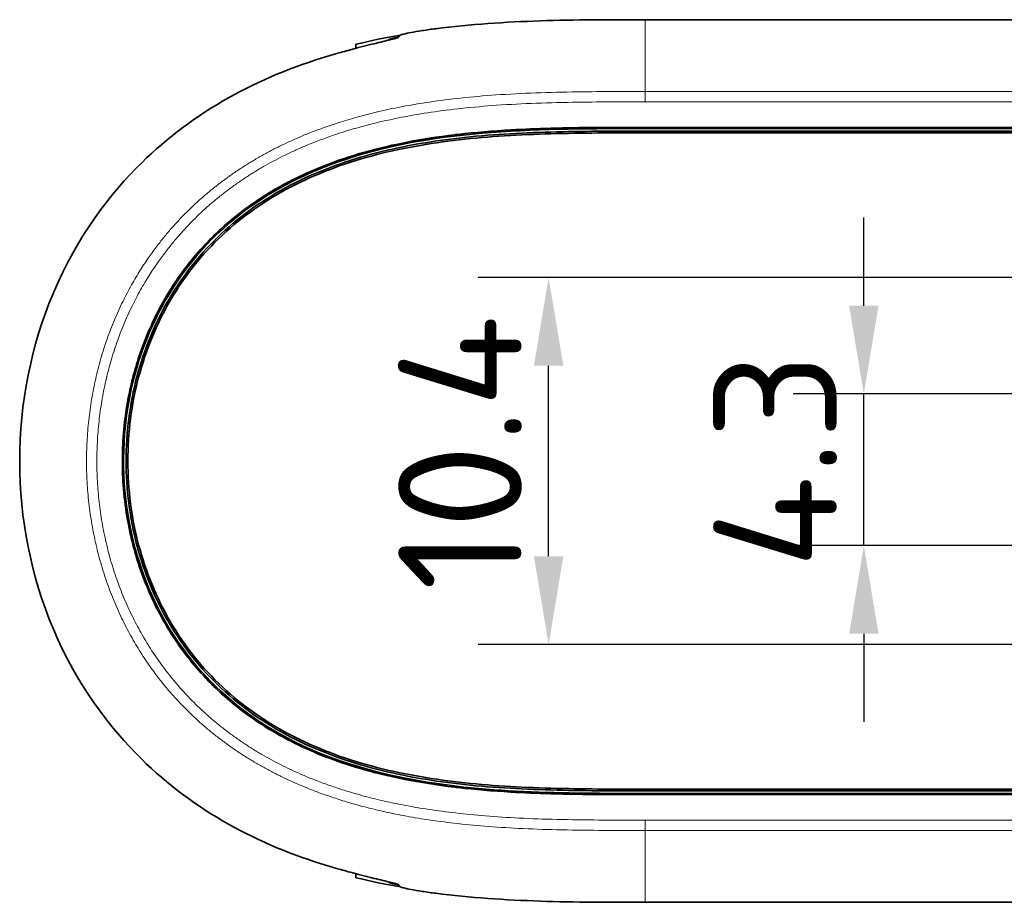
# Model space of a CAD drawing. Header units: millimetres. Extents: x 5 to 415, y 5 to 292.
# Tile 21 of 123: x 90 to 118, y 146 to 171. Entities that reach past the tile are written whole.
import ezdxf

# ---------------------------------------------------------------- set-up
doc = ezdxf.new("R2010")
doc.units = ezdxf.units.MM
for name, color, linetype, lineweight in [('Bemaßung (ISO)', 7, 'Continuous', 25), ('Sichtbar (ISO)', 7, 'Continuous', 35), ('Sichtbar schmal (ISO)', 7, 'Continuous', 18)]:
    doc.layers.add(name, color=color, linetype=linetype, lineweight=lineweight)
doc.styles.add('Notiztext (ISO)', font='isocpeur.ttf')
doc.dimstyles.new('Standard (ISO)', dxfattribs={"dimtxt": 3.5, "dimasz": 2.5, "dimexe": 2, "dimexo": 0, "dimgap": 0.762, "dimtad": 1, "dimtoh": 1, "dimdec": 8, "dimdsep": 46, "dimtxsty": 'Notiztext (ISO)', "dimcen": 0.09, "dimdle": 10, "dimclrd": 256, "dimclre": 256, "dimclrt": 256, "dimadec": 6, "dimazin": 2, "dimtfac": 0.514286, "dimtdec": 3, "dimtmove": 0, "dimatfit": 3, "dimfxl": 1, "dimtolj": 1, "dimlwd": -1, "dimlwe": -1, "dimarcsym": 0})

# ---------------------------------------------------------------- blocks, each defined once
blk = doc.blocks.new('*D13')
at = {"layer": 'Bemaßung (ISO)', "transparency": 16777216}
for p, q in [((124.03, 163.435), (103.293, 163.435)), ((105.293, 155.535), (105.293, 160.935)), ((124.03, 153.035), (103.293, 153.035))]:
    blk.add_line(p, q, dxfattribs=at)
for points in [[(104.876, 160.935), (105.71, 160.935), (105.293, 163.435)], [(104.876, 155.535), (105.71, 155.535), (105.293, 153.035)]]:
    blk.add_solid(points, dxfattribs=at)
at = {"layer": 'Defpoints', "color": 0, "transparency": 16777216}
for p in [(105.293, 163.435), (124.03, 163.435), (124.03, 153.035)]:
    blk.add_point(p, dxfattribs=at)
at = {"layer": 'Bemaßung (ISO)', "transparency": 16777216, "insert": (101.031, 154.56), "char_height": 3.5, "attachment_point": 1, "rotation": 90, "style": 'Notiztext (ISO)'}
blk.add_mtext('\\A1;10.4', dxfattribs=at)
blk = doc.blocks.new('*D14')
at = {"layer": 'Bemaßung (ISO)', "transparency": 16777216}
for p, q in [((114.227, 162.635), (114.227, 165.135)), ((126.53, 160.135), (112.227, 160.135)), ((114.227, 155.835), (114.227, 160.135)), ((126.53, 155.835), (112.227, 155.835)), ((114.227, 153.335), (114.227, 150.835))]:
    blk.add_line(p, q, dxfattribs=at)
for points in [[(113.81, 162.635), (114.644, 162.635), (114.227, 160.135)], [(113.81, 153.335), (114.644, 153.335), (114.227, 155.835)]]:
    blk.add_solid(points, dxfattribs=at)
at = {"layer": 'Defpoints', "color": 0, "transparency": 16777216}
for p in [(114.227, 160.135), (126.53, 160.135), (126.53, 155.835)]:
    blk.add_point(p, dxfattribs=at)
at = {"layer": 'Bemaßung (ISO)', "transparency": 16777216, "insert": (109.965, 155.185), "char_height": 3.5, "attachment_point": 1, "rotation": 90, "style": 'Notiztext (ISO)'}
blk.add_mtext('\\A1;4.3', dxfattribs=at)

msp = doc.modelspace()

# ---------------------------------------------------------------- linework, layer by layer
at = {"layer": 'Sichtbar (ISO)'}
for p, q in [((108.029851, 170.74734933), (162.03015003, 170.74734933)), ((99.83000064, 169.93654491), (99.83000064, 170.04061061)), ((108.02984094, 167.53814498), (162.03017087, 167.53814571)), ((108.02984138, 167.58814497), (162.03017043, 167.58814498)), ((108.02984443, 167.65988734), (162.0301576, 167.65988734)), ((162.03016402, 167.69481032), (108.02985005, 167.69481029)), ((162.07085398, 148.93185219), (108.02983595, 148.9318529)), ((162.07085398, 148.88185259), (108.02983655, 148.8818529)), ((108.02983658, 148.77518755), (162.07086014, 148.77518738)), ((162.07086014, 148.81011054), (108.02983691, 148.81010833)), ((99.83000064, 146.42939385), (99.83000064, 146.53345742)), ((99.83000064, 146.42118148), (99.83000064, 146.42939385)), ((108.02985112, 145.72264854), (130.53000064, 145.72264854))]:
    msp.add_line(p, q, dxfattribs=at)
for points, knots in [([(108.029851, 170.74734173), (107.02073737, 170.74733424), (106.04923057, 170.74673712), (104.06576243, 170.68174782), (103.07576476, 170.61727513), (102.09124551, 170.49168656)], [-0.59457811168, -0.59457811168, -0.59457811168, -0.59457811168, -0.2977507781, -0.2977507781, -0.00000161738, -0.00000161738, -0.00000161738, -0.00000161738]), ([(101.02883344, 170.24677318), (101.02410128, 170.24173337), (101.00560273, 170.23425778), (100.94057233, 170.21406663), (100.89317715, 170.20121876), (100.72810295, 170.1591362), (100.58590345, 170.12517003), (100.23854321, 170.04063757), (100.03571979, 169.99052895), (99.6816688, 169.89762931), (99.54245595, 169.85994969), (99.2779768, 169.78546396), (99.15395137, 169.74939664), (99.03005049, 169.71209171)], [-0.31347119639, -0.31347119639, -0.31347119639, -0.31347119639, -0.27272238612, -0.27272238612, -0.23039202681, -0.23039202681, -0.15765091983, -0.15765091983, -0.08378232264, -0.08378232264, -0.03882168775, -0.03882168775, -0.00000311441, -0.00000311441, -0.00000311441, -0.00000311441]), ([(100.7604262, 170.18471162), (100.76283633, 170.18725322), (100.77238576, 170.19115488), (100.80618801, 170.20172785), (100.8310341, 170.20849138), (100.90809967, 170.22758114), (100.9669245, 170.24092849), (101.03715113, 170.25560396)], [-0.155185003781, -0.155185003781, -0.155185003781, -0.155185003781, -0.134447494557, -0.134447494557, -0.112684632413, -0.112684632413, -0.081843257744, -0.081843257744, -0.081843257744, -0.081843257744]), ([(101.02883344, 170.24677318), (101.03605064, 170.2544596), (101.04319539, 170.26200409), (101.05026906, 170.26942752), (101.05734274, 170.27685095), (101.06434534, 170.2841533), (101.07127651, 170.2913537), (101.07820768, 170.29855409), (101.08506743, 170.30565251), (101.09185489, 170.31266704)], [0, 0, 0, 0, 0.3333333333, 0.3333333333, 0.3333333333, 0.6666666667, 0.6666666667, 0.6666666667, 1, 1, 1, 1]), ([(102.09124551, 170.49168656), (102.03144809, 170.4840586), (101.97181482, 170.47606084), (101.8417493, 170.45776083), (101.77208883, 170.44738045), (101.59048756, 170.41884704), (101.48557675, 170.40068455), (101.30970003, 170.36760429), (101.23895336, 170.35286159), (101.15796892, 170.33401633), (101.13501023, 170.32811437), (101.10327184, 170.31866708), (101.09419571, 170.31508618), (101.09185489, 170.31266704)], [0.00000162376, 0.00000162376, 0.00000162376, 0.00000162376, 0.01808622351, 0.01808622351, 0.04003385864, 0.04003385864, 0.07775913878, 0.07775913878, 0.114114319, 0.114114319, 0.13484226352, 0.13484226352, 0.15498226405, 0.15498226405, 0.15498226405, 0.15498226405]), ([(100.7604262, 170.18471162), (100.75364979, 170.17756555), (100.74679742, 170.17033905), (100.73986991, 170.16301374), (100.7396905, 170.16282402), (100.73951105, 170.16263425), (100.73933154, 170.1624444)], [0, 0, 0, 0, 0.33333333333, 0.33333333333, 0.33333333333, 0.34196598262, 0.34196598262, 0.34196598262, 0.34196598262]), ([(99.03005049, 169.71209171), (98.05370456, 169.41812737), (97.10530289, 169.02944064), (95.32260572, 168.02540243), (94.4918436, 167.40975518), (92.89157818, 165.84172605), (91.94524839, 164.63507135), (90.61913489, 161.4962264), (90.30011363, 159.8688062), (90.30011106, 156.60123385), (90.61911389, 154.97383067), (91.92503661, 151.88278109), (92.84712572, 150.67178839), (94.49181261, 149.06022792), (95.32262788, 148.44457035), (97.10533868, 147.44054588), (98.05371403, 147.05186937), (99.03005049, 146.75790908)], [-2.7873022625, -2.7873022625, -2.7873022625, -2.7873022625, -2.4560735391, -2.4560735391, -2.1223531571, -2.1223531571, -1.7263749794, -1.7263749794, -1.3624218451, -1.3624218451, -0.99847777, -0.99847777, -0.6140893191, -0.6140893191, -0.3058921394, -0.3058921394, -0.0000030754, -0.0000030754, -0.0000030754, -0.0000030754]), ([(108.02983691, 148.81010613), (105.73000102, 148.81006847), (103.40554356, 148.8120281), (100.0007159, 149.4833912), (98.79290678, 149.87004911), (96.65721016, 151.06352904), (95.84639064, 151.76475547), (94.38516874, 153.5589905), (93.90724924, 154.61977658), (93.27810699, 156.7445928), (93.16823596, 158.00150528), (93.41324546, 160.34746175), (93.72758368, 161.44068327), (94.65316089, 163.24663653), (95.28432271, 164.16527364), (97.38107867, 165.94671373), (98.59547232, 166.47559611), (102.15368784, 167.65678314), (105.12009677, 167.65994226), (108.02984443, 167.65989175)], [-3.3752559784, -3.3752559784, -3.3752559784, -3.3752559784, -2.9410412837, -2.9410412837, -2.6933506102, -2.6933506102, -2.4606349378, -2.4606349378, -2.1667486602, -2.1667486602, -1.796379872, -1.796379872, -1.458944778, -1.458944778, -1.1857230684, -1.1857230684, -0.8729247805, -0.8729247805, -0.0000005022, -0.0000005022, -0.0000005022, -0.0000005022]), ([(108.02985005, 167.6948125), (107.32663714, 167.69482471), (106.65840043, 167.69419184), (106.02586369, 167.68418973), (105.79655087, 167.68056367), (105.57195393, 167.67575916), (105.3519216, 167.66952321), (104.96501651, 167.65855792), (104.59223494, 167.64313719), (104.23307618, 167.6224377), (103.70662369, 167.59209652), (103.20935595, 167.55032849), (102.74020213, 167.49652904), (102.70726544, 167.49275208), (102.67446715, 167.48891664), (102.64180737, 167.48502288), (102.14393803, 167.42566608), (101.67818394, 167.35255186), (101.24548882, 167.26764567), (100.88593399, 167.19709154), (100.5491894, 167.11852134), (100.2325499, 167.03314707), (100.1681394, 167.01578032), (100.10456021, 166.99813196), (100.04179323, 166.98021539), (99.67046624, 166.87422166), (99.32743375, 166.75895886), (99.00590538, 166.63537576), (98.684377, 166.51179266), (98.38437315, 166.37986158), (98.10103977, 166.23951376), (98.03974699, 166.20915267), (97.97923859, 166.17839348), (97.91949417, 166.14724082), (97.70306271, 166.03438651), (97.49665476, 165.91639466), (97.29935396, 165.79379445), (97.04758963, 165.6373513), (96.81059384, 165.47348207), (96.5849534, 165.30101375), (96.35931297, 165.12854544), (96.14511164, 164.94737127), (95.94272056, 164.75815929), (95.74032949, 164.5689473), (95.5496972, 164.37174677), (95.36957665, 164.16629216), (95.18945611, 163.96083756), (95.01987165, 163.7471122), (94.86062412, 163.52499137), (94.71210021, 163.317828), (94.57257407, 163.10335579), (94.44228003, 162.88136173), (94.43287264, 162.86533348), (94.42351352, 162.84926595), (94.41420267, 162.83315912), (94.27593502, 162.59396993), (94.14828814, 162.34612499), (94.03161308, 162.08970982), (93.91493803, 161.83329466), (93.80925965, 161.56829899), (93.71549856, 161.29560333), (93.64288314, 161.08440796), (93.57742161, 160.86859285), (93.51961845, 160.64882494), (93.50278612, 160.58482831), (93.48660307, 160.52049696), (93.47107895, 160.45584812), (93.40224415, 160.16919162), (93.34640453, 159.87627926), (93.30439241, 159.57973858), (93.26238028, 159.28319789), (93.23418068, 158.98303165), (93.22017154, 158.68154619), (93.21326504, 158.532914), (93.20980365, 158.38396086), (93.20980276, 158.23502732), (93.20980185, 158.08186415), (93.21346092, 157.928722), (93.22075691, 157.77597087), (93.23514743, 157.47468686), (93.26370301, 157.174923), (93.30598694, 156.87900819), (93.34827087, 156.58309339), (93.40428374, 156.29102854), (93.47327183, 156.00501527), (93.4881188, 155.94346219), (93.50356543, 155.88218899), (93.51960468, 155.82120808), (93.57809359, 155.59883438), (93.64446194, 155.38035163), (93.71827185, 155.16634153), (93.81232244, 154.89364405), (93.91844346, 154.62820597), (94.0359578, 154.3707601), (94.15347215, 154.11331423), (94.28239359, 153.86386792), (94.42192142, 153.62350448), (94.4286804, 153.61186085), (94.43546426, 153.6002385), (94.44227296, 153.58863751), (94.57601841, 153.36075523), (94.71933068, 153.14111214), (94.87141146, 152.92996663), (95.03123434, 152.70807216), (95.20070149, 152.49553576), (95.38011909, 152.29167549), (95.55714384, 152.09053407), (95.74386239, 151.89784428), (95.94087437, 151.71355591), (95.9435374, 151.71106487), (95.94620231, 151.70857538), (95.94886911, 151.70608742), (96.14882713, 151.51953911), (96.3593293, 151.34158132), (96.58232925, 151.1710012), (96.8053292, 151.00042107), (97.04085322, 150.83725227), (97.29030179, 150.68184547), (97.49035322, 150.55721316), (97.69935074, 150.43754632), (97.9195645, 150.32271743), (97.97394017, 150.29436363), (98.02900104, 150.26630835), (98.08478448, 150.23854834), (98.3664829, 150.09836428), (98.66654236, 149.96569595), (98.98772312, 149.84161532), (99.30890389, 149.71753469), (99.65116266, 149.6019358), (100.02146337, 149.49560179), (100.09079887, 149.47569169), (100.16112232, 149.45611067), (100.23246789, 149.43687441), (100.54215819, 149.35337546), (100.87111541, 149.27635769), (101.22257801, 149.20687135), (101.65500956, 149.12137694), (102.1215379, 149.04750788), (102.62075201, 148.98749621), (102.66034696, 148.98273641), (102.70014807, 148.97806236), (102.74015494, 148.97347445), (103.20455567, 148.92021781), (103.69671802, 148.87873201), (104.21731635, 148.8484729), (104.58138777, 148.82731172), (104.95941194, 148.81159924), (105.3519754, 148.80047369), (105.56910998, 148.79431992), (105.79068935, 148.78955981), (106.01687956, 148.78595083), (106.65200516, 148.77581709), (107.32326744, 148.77517379), (108.02983658, 148.77518536)], [0, 0, 0, 0, 0.027027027, 0.027027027, 0.027027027, 0.0368251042, 0.0368251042, 0.0368251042, 0.0540540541, 0.0540540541, 0.0540540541, 0.0793081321, 0.0793081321, 0.0793081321, 0.0810810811, 0.0810810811, 0.0810810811, 0.1081081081, 0.1081081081, 0.1081081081, 0.1305666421, 0.1305666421, 0.1305666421, 0.1351351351, 0.1351351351, 0.1351351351, 0.1621621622, 0.1621621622, 0.1621621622, 0.1891891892, 0.1891891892, 0.1891891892, 0.1950358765, 0.1950358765, 0.1950358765, 0.2162162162, 0.2162162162, 0.2162162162, 0.2432432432, 0.2432432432, 0.2432432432, 0.2702702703, 0.2702702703, 0.2702702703, 0.2972972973, 0.2972972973, 0.2972972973, 0.3243243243, 0.3243243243, 0.3243243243, 0.3495313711, 0.3495313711, 0.3495313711, 0.3513513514, 0.3513513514, 0.3513513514, 0.3783783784, 0.3783783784, 0.3783783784, 0.4054054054, 0.4054054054, 0.4054054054, 0.4263371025, 0.4263371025, 0.4263371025, 0.4324324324, 0.4324324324, 0.4324324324, 0.4594594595, 0.4594594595, 0.4594594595, 0.4864864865, 0.4864864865, 0.4864864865, 0.4998107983, 0.4998107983, 0.4998107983, 0.5135135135, 0.5135135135, 0.5135135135, 0.5405405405, 0.5405405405, 0.5405405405, 0.5675675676, 0.5675675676, 0.5675675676, 0.5733840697, 0.5733840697, 0.5733840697, 0.5945945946, 0.5945945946, 0.5945945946, 0.6216216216, 0.6216216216, 0.6216216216, 0.6486486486, 0.6486486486, 0.6486486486, 0.6499578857, 0.6499578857, 0.6499578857, 0.6756756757, 0.6756756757, 0.6756756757, 0.7027027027, 0.7027027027, 0.7027027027, 0.7293692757, 0.7293692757, 0.7293692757, 0.7297297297, 0.7297297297, 0.7297297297, 0.7567567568, 0.7567567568, 0.7567567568, 0.7837837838, 0.7837837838, 0.7837837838, 0.8054587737, 0.8054587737, 0.8054587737, 0.8108108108, 0.8108108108, 0.8108108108, 0.8378378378, 0.8378378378, 0.8378378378, 0.8648648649, 0.8648648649, 0.8648648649, 0.8699254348, 0.8699254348, 0.8699254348, 0.8918918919, 0.8918918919, 0.8918918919, 0.9189189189, 0.9189189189, 0.9189189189, 0.9210625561, 0.9210625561, 0.9210625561, 0.9459459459, 0.9459459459, 0.9459459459, 0.9633477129, 0.9633477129, 0.9633477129, 0.972972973, 0.972972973, 0.972972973, 1, 1, 1, 1]), ([(108.02983655, 148.88185217), (107.12742401, 148.88183739), (106.23562714, 148.88213957), (105.35499721, 148.90709769), (104.47436898, 148.93205576), (103.60490766, 148.98166968), (102.75230767, 149.07944671), (101.89970768, 149.17722374), (101.06396902, 149.32316388), (100.26023585, 149.53986347), (99.45650267, 149.75656306), (98.68477498, 150.0440221), (97.96888275, 150.41729819), (97.25299053, 150.79057428), (96.59293376, 151.24966742), (96.01374178, 151.79145423), (95.4345498, 152.33324104), (94.93622261, 152.95772152), (94.53426621, 153.64262869), (94.13230982, 154.32753587), (93.82672423, 155.07286973), (93.62276292, 155.84834081), (93.41880162, 156.62381188), (93.3164646, 157.42942018), (93.31646956, 158.23502668), (93.31647452, 159.04063319), (93.41882145, 159.8462379), (93.62277674, 160.62169238), (93.82673204, 161.39714686), (94.13229569, 162.1424511), (94.53427249, 162.82736918), (94.93624929, 163.51228725), (95.43463924, 164.13681916), (96.01380686, 164.67859534), (96.59297448, 165.22037151), (97.25291978, 165.67939195), (97.96881159, 166.05265968), (98.6847034, 166.42592741), (99.45654172, 166.71344244), (100.26031837, 166.93015815), (101.06409502, 167.14687387), (101.89981, 167.29279028), (102.75235436, 167.39055673), (103.60489872, 167.48832318), (104.47427245, 167.53793966), (105.35494344, 167.56289921), (106.23561805, 167.58785886), (107.12759, 167.58816137), (108.02984138, 167.58814571)], [0, 0, 0, 0, 0.0625000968, 0.0625000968, 0.0625000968, 0.1250000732, 0.1250000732, 0.1250000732, 0.1875000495, 0.1875000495, 0.1875000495, 0.2500000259, 0.2500000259, 0.2500000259, 0.3125000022, 0.3125000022, 0.3125000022, 0.3749999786, 0.3749999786, 0.3749999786, 0.437499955, 0.437499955, 0.437499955, 0.4999999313, 0.4999999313, 0.4999999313, 0.5624999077, 0.5624999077, 0.5624999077, 0.6249998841, 0.6249998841, 0.6249998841, 0.6874998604, 0.6874998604, 0.6874998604, 0.7499998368, 0.7499998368, 0.7499998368, 0.8124998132, 0.8124998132, 0.8124998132, 0.8749997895, 0.8749997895, 0.8749997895, 0.9374997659, 0.9374997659, 0.9374997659, 1, 1, 1, 1]), ([(108.02983595, 148.93185217), (107.12743503, 148.93183739), (106.23610381, 148.93214595), (105.3564137, 148.95707762), (104.47672536, 148.98200924), (103.60867809, 149.03156387), (102.75800438, 149.12912112), (101.90733067, 149.22667837), (101.07403052, 149.37223825), (100.27325187, 149.58813958), (99.47247323, 149.80404092), (98.70421608, 150.09028372), (97.99199972, 150.46163335), (97.27978335, 150.83298298), (96.62360777, 151.28943944), (96.04789836, 151.827969), (95.47218896, 152.36649856), (94.97694573, 152.98710122), (94.5773885, 153.66793618), (94.17783126, 154.34877114), (93.87396001, 155.0898384), (93.67111834, 155.86105905), (93.46827666, 156.63227971), (93.36646456, 157.43365375), (93.36646956, 158.23502637), (93.36647456, 159.036399), (93.46829667, 159.8377702), (93.67113218, 160.60897423), (93.87396769, 161.38017826), (94.17781661, 162.12121513), (94.57739439, 162.80206104), (94.97697217, 163.48290695), (95.47227883, 164.1035619), (96.04796385, 164.64208095), (96.62364887, 165.18060001), (97.27971226, 165.63698318), (97.99192816, 166.00832432), (98.70414405, 166.37966545), (99.47251244, 166.66596456), (100.27333464, 166.88188211), (101.07415684, 167.09779966), (101.90743285, 167.24333566), (102.75805083, 167.34088229), (103.60866881, 167.43842891), (104.47662876, 167.48798617), (105.35635994, 167.51291928), (106.23609489, 167.5378525), (107.12760117, 167.53816137), (108.02984094, 167.53814571)], [0, 0, 0, 0, 0.0625001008, 0.0625001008, 0.0625001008, 0.1250000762, 0.1250000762, 0.1250000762, 0.1875000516, 0.1875000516, 0.1875000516, 0.2500000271, 0.2500000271, 0.2500000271, 0.3125000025, 0.3125000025, 0.3125000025, 0.3749999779, 0.3749999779, 0.3749999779, 0.4374999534, 0.4374999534, 0.4374999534, 0.4999999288, 0.4999999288, 0.4999999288, 0.5624999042, 0.5624999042, 0.5624999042, 0.6249998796, 0.6249998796, 0.6249998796, 0.6874998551, 0.6874998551, 0.6874998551, 0.7499998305, 0.7499998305, 0.7499998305, 0.8124998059, 0.8124998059, 0.8124998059, 0.8749997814, 0.8749997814, 0.8749997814, 0.9374997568, 0.9374997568, 0.9374997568, 1, 1, 1, 1]), ([(99.03005049, 146.75790908), (99.15429611, 146.72050068), (99.278666, 146.684337), (99.54397078, 146.60963272), (99.68364912, 146.57183968), (100.0384279, 146.47878555), (100.24144404, 146.42865191), (100.58850769, 146.34420814), (100.73032611, 146.31032678), (100.89439216, 146.26846144), (100.94133988, 146.25571718), (101.00578206, 146.2356751), (101.02412427, 146.22824746), (101.02883344, 146.22323219)], [-0.31314205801, -0.31314205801, -0.31314205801, -0.31314205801, -0.27425634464, -0.27425634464, -0.22918276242, -0.22918276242, -0.15524738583, -0.15524738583, -0.08257647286, -0.08257647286, -0.04050950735, -0.04050950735, -0.000001, -0.000001, -0.000001, -0.000001]), ([(100.73933216, 146.30755995), (100.73951146, 146.30737032), (100.73969071, 146.30718077), (100.73986991, 146.30699128), (100.74679742, 146.29966603), (100.75364979, 146.2924396), (100.7604262, 146.2852936)], [0.6580440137, 0.6580440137, 0.6580440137, 0.6580440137, 0.66666666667, 0.66666666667, 0.66666666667, 1, 1, 1, 1]), ([(101.0371503, 146.21440236), (100.96719067, 146.22902185), (100.90854356, 146.24232393), (100.83137863, 146.2614223), (100.80640364, 146.26821516), (100.77243546, 146.27883011), (100.7628426, 146.28274541), (100.7604262, 146.2852936)], [-0.073322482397, -0.073322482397, -0.073322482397, -0.073322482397, -0.042605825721, -0.042605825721, -0.020786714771, -0.020786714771, -0.000001, -0.000001, -0.000001, -0.000001]), ([(101.09185489, 146.15733898), (101.08506743, 146.16435344), (101.07820768, 146.17145178), (101.07127651, 146.17865211), (101.06434534, 146.18585243), (101.05734273, 146.1931547), (101.05026906, 146.20057806), (101.04319539, 146.20800142), (101.03605064, 146.21554584), (101.02883344, 146.22323219)], [0, 0, 0, 0, 0.3333333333, 0.3333333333, 0.3333333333, 0.6666666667, 0.6666666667, 0.6666666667, 1, 1, 1, 1]), ([(101.09185489, 146.15733898), (101.09419175, 146.15492397), (101.10324111, 146.15135115), (101.13487941, 146.14192771), (101.15776268, 146.1360418), (101.23857743, 146.11722562), (101.30926117, 146.10249036), (101.4850983, 146.0694067), (101.59005504, 146.0512314), (101.77179054, 146.0226713), (101.84152428, 146.01227846), (101.97171546, 145.99395906), (102.03139823, 145.98595418), (102.0912455, 145.97831966)], [0.000001, 0.000001, 0.000001, 0.000001, 0.02010194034, 0.02010194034, 0.04078756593, 0.04078756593, 0.07713633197, 0.07713633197, 0.11488159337, 0.11488159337, 0.13684856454, 0.13684856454, 0.15494381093, 0.15494381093, 0.15494381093, 0.15494381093]), ([(102.0912455, 145.97831966), (103.07575473, 145.85272907), (104.06572288, 145.78824082), (106.04924442, 145.72325947), (107.01898, 145.72268618), (108.02985112, 145.72265615)], [-0.60748222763, -0.60748222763, -0.60748222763, -0.60748222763, -0.30326358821, -0.30326358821, -0.00000208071, -0.00000208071, -0.00000208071, -0.00000208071])]:
    msp.add_open_spline(points, degree=3, knots=knots, dxfattribs=at)
for points in [[(99.83000064, 170.04871839), (100.24685803, 170.15086891), (100.66742393, 170.23769703), (101.09064482, 170.31141638)], [(99.83000128, 170.04878429), (99.83000149, 170.04874004), (99.83000178, 170.04577257), (99.83000216, 170.04061099)], [(101.09063924, 146.1585954), (100.6677168, 146.23226237), (100.24727209, 146.31903904), (99.83000064, 146.42128864)]]:
    msp.add_open_spline(points, degree=3, dxfattribs=at)
at = {"layer": 'Sichtbar schmal (ISO)'}
for p, q in [((100.7604262, 170.18471162), (100.76042432, 170.16765865)), ((108.02984842, 168.41739984), (108.02984842, 168.71043743)), ((162.03015045, 168.71043437), (108.02984978, 168.71043443)), ((162.03015285, 168.41739982), (108.02984735, 168.41739982)), ((108.02985005, 167.69481029), (108.02984443, 167.65989025)), ((108.02983658, 148.77518755), (108.02983691, 148.81010833)), ((108.02984853, 148.05259806), (162.03015375, 148.05259805)), ((108.02984951, 147.75956045), (108.02984951, 148.05259803)), ((108.02985001, 147.75956344), (162.03015149, 147.7595635)), ((100.76042432, 146.30234591), (100.7604262, 146.2852936)), ((108.02985112, 145.7226528), (108.02985133, 145.73494064))]:
    msp.add_line(p, q, dxfattribs=at)
for points, knots in [([(108.02984978, 168.71043684), (108.02984978, 169.24250805), (108.02985186, 169.79205743), (108.0298514, 170.2287687), (108.02985144, 170.4538694), (108.02985161, 170.5949363), (108.02985127, 170.6672074), (108.02985127, 170.69450946)], [0.00000052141, 0.00000052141, 0.00000052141, 0.00000052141, 0.34657875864, 0.5250969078, 0.70361505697, 0.88213320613, 1, 1, 1, 1]), ([(108.02985127, 170.69450946), (108.02985127, 170.70855842), (108.02985118, 170.72621412), (108.029851, 170.74346613), (108.029851, 170.74734497)], [0, 0, 0, 0, 0.7742265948, 1, 1, 1, 1]), ([(108.02984984, 147.75956055), (107.59281813, 147.75955169), (106.75612038, 147.75961409), (105.55852279, 147.77497185), (104.47682401, 147.8126595), (103.50881657, 147.87409925), (102.6464458, 147.95722761), (101.88002217, 148.0581908), (101.19959239, 148.17303348), (100.59527576, 148.29788756), (100.05800898, 148.429272), (99.58086475, 148.56388032), (99.15870963, 148.69839798), (98.78565907, 148.83036636), (98.45261913, 148.9593782), (98.14726461, 149.08763989), (97.85707832, 149.21905235), (97.57357526, 149.35714178), (97.29374847, 149.50368619), (97.01803079, 149.65875084), (96.74711341, 149.82208675), (96.4812542, 149.99372805), (96.22087106, 150.17360935), (95.96647104, 150.36158278), (95.71826241, 150.55771229), (95.4763765, 150.76217035), (95.24161047, 150.97459417), (95.01483918, 151.19441122), (94.79368473, 151.42384057), (94.57080492, 151.67152197), (94.33660119, 151.95171753), (94.08470175, 152.27939701), (93.81672859, 152.66382077), (93.54277673, 153.10463215), (93.277747, 153.59161863), (93.03386935, 154.11047336), (92.81766549, 154.65092647), (92.63147042, 155.20860895), (92.47635992, 155.78208955), (92.35359215, 156.36914499), (92.26423697, 156.96663545), (92.20908175, 157.57104723), (92.18854918, 158.17869157), (92.20265508, 158.78572849), (92.25112584, 159.38847998), (92.3333474, 159.98344954), (92.44837702, 160.56737141), (92.59519786, 161.13801968), (92.77291776, 161.69419838), (92.97990607, 162.23257156), (93.21154274, 162.744322), (93.45887435, 163.21704527), (93.7105122, 163.64010555), (93.95558132, 164.00899808), (94.18776422, 164.32712021), (94.40712516, 164.60423031), (94.61967369, 164.85394041), (94.83344882, 165.08848742), (95.05395123, 165.31459298), (95.28275471, 165.53369832), (95.51890082, 165.74477417), (95.76157054, 165.94746597), (96.01066829, 166.14199362), (96.26598899, 166.32844195), (96.5271328, 166.50673549), (96.79377233, 166.6768579), (97.06556573, 166.83876967), (97.34164995, 166.99214387), (97.62206771, 167.13718501), (97.91088725, 167.27612712), (98.21878743, 167.41353411), (98.5609795, 167.55423096), (98.95173921, 167.70054946), (99.40098451, 167.85133344), (99.91583534, 168.00325436), (100.50460525, 168.15229521), (101.17864862, 168.29413335), (101.9510489, 168.42362007), (102.83485508, 168.53485594), (103.83995294, 168.62169034), (104.94487081, 168.67777329), (106.07558281, 168.70385452), (107.1092021, 168.71041157), (107.7496786, 168.71044425), (108.02984932, 168.71043733)], [0.00000002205, 0.00000002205, 0.00000002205, 0.00000002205, 0.03075139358, 0.05881593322, 0.08403087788, 0.10655499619, 0.1266328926, 0.14451652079, 0.16045071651, 0.1746774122, 0.18742888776, 0.19887205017, 0.20908442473, 0.21815428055, 0.226292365, 0.2338164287, 0.24107405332, 0.24832333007, 0.25561185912, 0.26289211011, 0.27016827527, 0.2774514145, 0.28473221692, 0.29200254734, 0.2992665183, 0.30654105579, 0.3138288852, 0.32107396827, 0.32829200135, 0.33578029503, 0.34402847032, 0.35345166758, 0.36425534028, 0.37631146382, 0.38919849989, 0.40244901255, 0.41582597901, 0.42933400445, 0.4430018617, 0.4568118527, 0.47072216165, 0.4847019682, 0.49871150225, 0.51270035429, 0.52662634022, 0.54045872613, 0.55415997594, 0.56769897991, 0.58111239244, 0.594435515, 0.60747267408, 0.61983309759, 0.63119683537, 0.64137740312, 0.65034480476, 0.65833188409, 0.66572837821, 0.6729376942, 0.68019456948, 0.68748377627, 0.69475429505, 0.70201302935, 0.70927452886, 0.71654461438, 0.7238183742, 0.73109131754, 0.73837457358, 0.7456603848, 0.75290214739, 0.76018267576, 0.76781480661, 0.77622307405, 0.78579062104, 0.79671507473, 0.80907123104, 0.82303279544, 0.83889208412, 0.85696295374, 0.87755939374, 0.90100668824, 0.92741990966, 0.95496138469, 0.98028601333, 0.99999998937, 0.99999998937, 0.99999998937, 0.99999998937]), ([(108.02984756, 148.05259801), (107.59283373, 148.05259242), (107.1560315, 148.05262727), (106.71945288, 148.05557247), (106.32101962, 148.05826033), (105.92277259, 148.06337217), (105.52480565, 148.07309382), (105.16724715, 148.08182836), (104.80991475, 148.09428409), (104.45299445, 148.11211734), (104.13416308, 148.1280475), (103.81566055, 148.14826868), (103.49771523, 148.17398054), (103.21430023, 148.19689998), (102.93132798, 148.22418224), (102.64905121, 148.25666174), (102.39762384, 148.28559163), (102.14674824, 148.31864484), (101.89668269, 148.35647622), (101.67387592, 148.39018374), (101.45171224, 148.42768451), (101.23042289, 148.46944384), (101.03284679, 148.50672826), (100.83596767, 148.54740746), (100.63998956, 148.59180499), (100.46433316, 148.63159877), (100.28940059, 148.67437973), (100.11536284, 148.72037185), (99.95918152, 148.76164514), (99.80372083, 148.80550445), (99.64911859, 148.85209116), (99.51114484, 148.89366716), (99.37385482, 148.93741541), (99.23736227, 148.98343438), (99.11613995, 149.02430493), (98.99554665, 149.06696655), (98.8756701, 149.11148748), (98.7681088, 149.15143465), (98.66112455, 149.19287873), (98.55478646, 149.23586721), (98.45647161, 149.2756122), (98.35870909, 149.31667733), (98.26155777, 149.35909854), (98.16784672, 149.40001754), (98.07470436, 149.44219827), (97.98218622, 149.48566995), (97.88977449, 149.52909163), (97.79798556, 149.57380128), (97.70688082, 149.61982832), (97.61528278, 149.66610459), (97.52437636, 149.71371255), (97.43420658, 149.7626664), (97.34413922, 149.81156466), (97.25480684, 149.86180576), (97.16626104, 149.91338203), (97.07776494, 149.96492935), (96.99005455, 150.01781034), (96.90318364, 150.07202153), (96.81622946, 150.12628468), (96.73011637, 150.18188058), (96.64490069, 150.23880403), (96.55971235, 150.29570922), (96.47542085, 150.35394109), (96.39208481, 150.41349385), (96.30886864, 150.47296096), (96.22660517, 150.53374515), (96.14535533, 150.59583898), (96.06417656, 150.65787849), (95.98400963, 150.72122535), (95.90491687, 150.78587086), (95.82570907, 150.85061041), (95.74757856, 150.91665239), (95.67059257, 150.98398341), (95.59346592, 151.05143745), (95.51748798, 151.12018524), (95.44271874, 151.19021867), (95.36838805, 151.25984132), (95.29525192, 151.33073457), (95.22333783, 151.40285421), (95.15169222, 151.4747046), (95.08125954, 151.54777223), (95.01207483, 151.62200648), (94.94029967, 151.69902023), (94.86986769, 151.77728959), (94.80081465, 151.85676128), (94.72475438, 151.94429744), (94.65036712, 152.03329231), (94.5777013, 152.12367471), (94.49468361, 152.22693283), (94.41391278, 152.33200195), (94.33545994, 152.43877817), (94.24551395, 152.56119685), (94.15861486, 152.68585943), (94.07487451, 152.81260631), (93.9814263, 152.95404672), (93.89191166, 153.09808269), (93.80647318, 153.24450947), (93.71514624, 153.40102805), (93.62847667, 153.56027835), (93.54650157, 153.72193437), (93.46221437, 153.88814987), (93.38289017, 154.0569087), (93.30856688, 154.22786), (93.23353431, 154.40044275), (93.16359856, 154.57526001), (93.09878576, 154.75197242), (93.03333798, 154.93041615), (92.97311402, 155.11079235), (92.91814245, 155.29276603), (92.86252042, 155.47689289), (92.8122758, 155.66265526), (92.76742652, 155.84972396), (92.72211084, 156.03873802), (92.68230329, 156.22908572), (92.64799619, 156.4204302), (92.61343988, 156.61316463), (92.58446421, 156.80691038), (92.56106, 157.00133461), (92.53753887, 157.1967302), (92.51964501, 157.39281108), (92.50736709, 157.5892481), (92.49506307, 157.78610283), (92.4883989, 157.98331522), (92.4873631, 158.18055786), (92.48632882, 158.37750932), (92.49090631, 158.57449095), (92.50110444, 158.77117629), (92.51125673, 158.96697773), (92.52697925, 159.16248553), (92.54828365, 159.35737587), (92.56944487, 159.5509563), (92.59611318, 159.74392754), (92.62829799, 159.93596423), (92.66017768, 160.12618035), (92.69746977, 160.31547955), (92.74018238, 160.50353448), (92.78238919, 160.68936252), (92.82988891, 160.87397558), (92.88267144, 161.05705506), (92.93496435, 161.23843624), (92.99244251, 161.41831217), (93.05507741, 161.59635919), (93.11729069, 161.77320772), (93.18459151, 161.94825189), (93.25695544, 162.12115807), (93.32776617, 162.29035304), (93.40342499, 162.45750081), (93.48389734, 162.62227531), (93.56019251, 162.77849667), (93.64081445, 162.93258473), (93.72573659, 163.08424014), (93.80381101, 163.22366677), (93.8855201, 163.36103724), (93.97078116, 163.49617146), (94.047165, 163.61723576), (94.12639966, 163.73650523), (94.2083846, 163.85385), (94.28059982, 163.95721139), (94.35494891, 164.05907946), (94.43137169, 164.15936449), (94.49943987, 164.24868629), (94.56915314, 164.33675226), (94.64046749, 164.4234987), (94.70650867, 164.50383089), (94.77392291, 164.58303147), (94.84267547, 164.66104888), (94.90968816, 164.73709195), (94.97797229, 164.81201097), (95.04749567, 164.88575865), (95.11747768, 164.95999283), (95.18871534, 165.03304017), (95.26117325, 165.10484686), (95.33395397, 165.17697347), (95.40796584, 165.24784835), (95.48317982, 165.31743484), (95.55820097, 165.38684293), (95.63441809, 165.45496922), (95.71176539, 165.52180539), (95.78898732, 165.58853323), (95.86733577, 165.65397513), (95.94674615, 165.71811837), (96.02618678, 165.78228603), (96.10669017, 165.84515405), (96.18819398, 165.90671397), (96.26979415, 165.96834668), (96.35239712, 166.0286682), (96.43594253, 166.08767137), (96.51953016, 166.14670435), (96.60406119, 166.20441764), (96.6894775, 166.26080565), (96.77488422, 166.31718732), (96.86117602, 166.37224401), (96.94829734, 166.42597073), (97.03554219, 166.47977363), (97.12361891, 166.53224279), (97.21247348, 166.58337475), (97.30135923, 166.63452466), (97.39102338, 166.68433643), (97.48141609, 166.73280282), (97.5712623, 166.7809762), (97.6618283, 166.82782043), (97.75306738, 166.8733554), (97.84479487, 166.91913412), (97.93720266, 166.96358953), (98.03022854, 167.00675082), (98.12774697, 167.05199652), (98.22594462, 167.0958201), (98.32475778, 167.13825649), (98.43361958, 167.18500838), (98.54322845, 167.23007661), (98.65350361, 167.27351192), (98.77898282, 167.32293583), (98.90532471, 167.37024549), (99.03242044, 167.4155191), (99.17754138, 167.46721359), (99.32364515, 167.51625355), (99.4705853, 167.56275958), (99.63678268, 167.61536046), (99.80405003, 167.66471974), (99.97220394, 167.7110102), (100.16220571, 167.76331507), (100.35333938, 167.81170188), (100.54537588, 167.85645702), (100.76351493, 167.9072955), (100.98281892, 167.95344796), (101.20299861, 167.99536167), (101.45388241, 168.04312024), (101.70590316, 168.08537544), (101.95872503, 168.1228104), (102.24688107, 168.16547725), (102.5360778, 168.20188236), (102.82593758, 168.23300733), (103.15591828, 168.26844047), (103.48675827, 168.2970306), (103.81810278, 168.32010193), (104.19136016, 168.34609163), (104.56525776, 168.36507804), (104.939494, 168.37900243), (105.32971592, 168.3935216), (105.72030603, 168.40253707), (106.11110493, 168.4081493), (106.47044796, 168.41330979), (106.82996752, 168.41559284), (107.1896337, 168.41660272), (107.46961626, 168.41738887), (107.74968766, 168.41740348), (108.02984629, 168.41739986)], [0, 0, 0, 0, 0.0307513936, 0.0307513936, 0.0307513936, 0.0588159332, 0.0588159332, 0.0588159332, 0.0840308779, 0.0840308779, 0.0840308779, 0.1065549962, 0.1065549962, 0.1065549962, 0.1266328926, 0.1266328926, 0.1266328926, 0.1445165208, 0.1445165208, 0.1445165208, 0.1604507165, 0.1604507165, 0.1604507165, 0.1746774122, 0.1746774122, 0.1746774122, 0.1874288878, 0.1874288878, 0.1874288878, 0.1988720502, 0.1988720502, 0.1988720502, 0.2090844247, 0.2090844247, 0.2090844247, 0.2181542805, 0.2181542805, 0.2181542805, 0.226292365, 0.226292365, 0.226292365, 0.2338164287, 0.2338164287, 0.2338164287, 0.2410740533, 0.2410740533, 0.2410740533, 0.2483233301, 0.2483233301, 0.2483233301, 0.2556118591, 0.2556118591, 0.2556118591, 0.2628921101, 0.2628921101, 0.2628921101, 0.2701682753, 0.2701682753, 0.2701682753, 0.2774514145, 0.2774514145, 0.2774514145, 0.2847322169, 0.2847322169, 0.2847322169, 0.2920025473, 0.2920025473, 0.2920025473, 0.2992665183, 0.2992665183, 0.2992665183, 0.3065410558, 0.3065410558, 0.3065410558, 0.3138288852, 0.3138288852, 0.3138288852, 0.3210739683, 0.3210739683, 0.3210739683, 0.3282920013, 0.3282920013, 0.3282920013, 0.335780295, 0.335780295, 0.335780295, 0.3440284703, 0.3440284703, 0.3440284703, 0.3534516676, 0.3534516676, 0.3534516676, 0.3642553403, 0.3642553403, 0.3642553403, 0.3763114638, 0.3763114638, 0.3763114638, 0.3891984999, 0.3891984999, 0.3891984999, 0.4024490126, 0.4024490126, 0.4024490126, 0.415825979, 0.415825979, 0.415825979, 0.4293340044, 0.4293340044, 0.4293340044, 0.4430018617, 0.4430018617, 0.4430018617, 0.4568118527, 0.4568118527, 0.4568118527, 0.4707221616, 0.4707221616, 0.4707221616, 0.4847019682, 0.4847019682, 0.4847019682, 0.4987115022, 0.4987115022, 0.4987115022, 0.5127003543, 0.5127003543, 0.5127003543, 0.5266263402, 0.5266263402, 0.5266263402, 0.5404587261, 0.5404587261, 0.5404587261, 0.5541599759, 0.5541599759, 0.5541599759, 0.5676989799, 0.5676989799, 0.5676989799, 0.5811123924, 0.5811123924, 0.5811123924, 0.594435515, 0.594435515, 0.594435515, 0.6074726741, 0.6074726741, 0.6074726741, 0.6198330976, 0.6198330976, 0.6198330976, 0.6311968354, 0.6311968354, 0.6311968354, 0.6413774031, 0.6413774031, 0.6413774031, 0.6503448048, 0.6503448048, 0.6503448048, 0.6583318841, 0.6583318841, 0.6583318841, 0.6657283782, 0.6657283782, 0.6657283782, 0.6729376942, 0.6729376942, 0.6729376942, 0.6801945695, 0.6801945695, 0.6801945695, 0.6874837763, 0.6874837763, 0.6874837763, 0.6947542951, 0.6947542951, 0.6947542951, 0.7020130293, 0.7020130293, 0.7020130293, 0.7092745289, 0.7092745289, 0.7092745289, 0.7165446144, 0.7165446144, 0.7165446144, 0.7238183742, 0.7238183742, 0.7238183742, 0.7310913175, 0.7310913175, 0.7310913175, 0.7383745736, 0.7383745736, 0.7383745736, 0.7456603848, 0.7456603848, 0.7456603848, 0.7529021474, 0.7529021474, 0.7529021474, 0.7601826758, 0.7601826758, 0.7601826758, 0.7678148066, 0.7678148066, 0.7678148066, 0.7762230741, 0.7762230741, 0.7762230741, 0.785790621, 0.785790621, 0.785790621, 0.7967150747, 0.7967150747, 0.7967150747, 0.809071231, 0.809071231, 0.809071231, 0.8230327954, 0.8230327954, 0.8230327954, 0.8388920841, 0.8388920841, 0.8388920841, 0.8569629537, 0.8569629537, 0.8569629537, 0.8775593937, 0.8775593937, 0.8775593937, 0.9010066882, 0.9010066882, 0.9010066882, 0.9274199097, 0.9274199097, 0.9274199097, 0.9549613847, 0.9549613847, 0.9549613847, 0.9802860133, 0.9802860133, 0.9802860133, 1, 1, 1, 1]), ([(108.02985133, 145.73494064), (108.02985133, 145.7743011), (108.0298512, 145.85730853), (108.02985127, 146.01612965), (108.02985119, 146.24122887), (108.02985154, 146.67794062), (108.02985001, 147.22748983), (108.02985001, 147.75956104)], [0, 0, 0, 0, 0.16760334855, 0.33605626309, 0.50450917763, 0.67296209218, 0.99999950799, 0.99999950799, 0.99999950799, 0.99999950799])]:
    msp.add_open_spline(points, degree=3, knots=knots, dxfattribs=at)
for points in [[(99.83000216, 170.04061099), (100.24385595, 170.14208296), (100.66147158, 170.22847062), (101.08141345, 170.30186645)], [(101.08141039, 146.16814263), (100.66146691, 146.24153755), (100.24385396, 146.3279229), (99.83000221, 146.42939346)]]:
    msp.add_open_spline(points, degree=3, dxfattribs=at)

# ---------------------------------------------------------------- dimensions: what is measured, and where the dimension line sits
at = {"layer": 'Bemaßung (ISO)'}
for base, p1, p2, angle, override, picture, middle in [((105.2929465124, 163.4349989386), (124.0300006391, 153.0349989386), (124.0300006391, 163.4349989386), 270, {"dimgap": 0.762, "dimtoh": 0, "dimdec": 8, "dimtol": 0, "dimlim": 0, "dimtp": 0, "dimtm": 0, "dimtdec": 3, "dimtofl": 0, "dimatfit": 1}, '*D13', (105.2929465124, 158.2349989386)), ((114.2271617, 160.13499894), (126.53000064, 155.83499894), (126.53000064, 160.13499894), 90, {"dimgap": 0.762, "dimtoh": 0, "dimdec": 8, "dimtol": 0, "dimlim": 0, "dimtp": 0, "dimtm": 0, "dimtdec": 3, "dimtofl": 1, "dimatfit": 1}, '*D14', (114.2271617, 157.98499894))]:
    dim = msp.add_linear_dim(base=base, p1=p1, p2=p2, angle=angle, dimstyle='Standard (ISO)', override=override, dxfattribs=at)
    dim.commit()
    dim.dimension.update_dxf_attribs({"geometry": picture, "text_midpoint": middle, "dimtype": 160})

doc.saveas('drawing.dxf')
